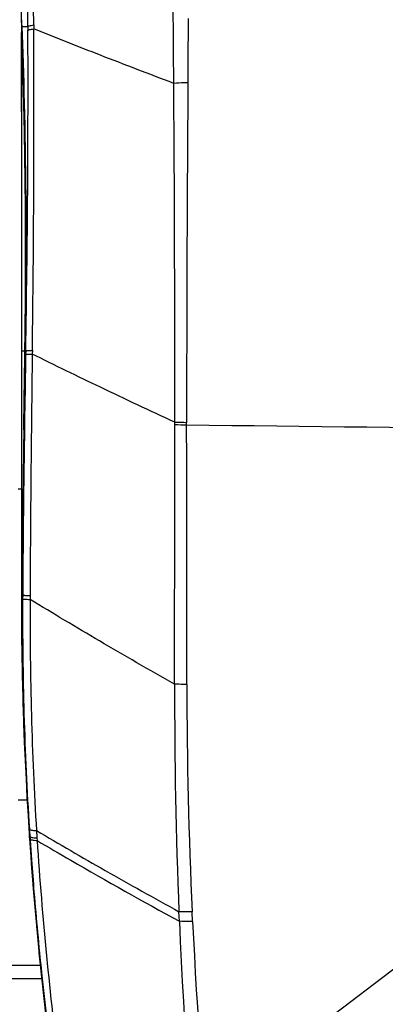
# Model space of a CAD drawing. Header units: millimetres. Extents: x 0 to 420, y 0 to 297.
# Tile 12 of 139: x 93 to 104, y 65 to 95. Entities that reach past the tile are written whole.
import ezdxf

# ---------------------------------------------------------------- set-up
doc = ezdxf.new("R2010")
doc.units = ezdxf.units.MM
doc.header["$LTSCALE"] = 23.1
doc.linetypes.add('DASHED', pattern=[0.2, 0.1, -0.1])
doc.layers.get('0').update_dxf_attribs({"linetype": 'CONTINUOUS'})
for name, color, linetype in [('02___PRT_ALL_AXES', 7, 'CONTINUOUS'), ('06___PRT_ALL_SURFS', 7, 'CONTINUOUS'), ('DIM_PILOTEES', 7, 'CONTINUOUS')]:
    doc.layers.add(name, color=color, linetype=linetype)
doc.styles.get("Standard").update_dxf_attribs({"font": 'txt', "width": 0.7})
doc.dimstyles.new('DIMSTYLE_3', dxfattribs={"dimtxt": 2.5, "dimasz": 3.5, "dimexe": 2, "dimexo": 0, "dimtad": 1, "dimdec": 0, "dimlfac": 5, "dimdsep": 46, "dimtxsty": 'Standard', "dimblk": '_FILLED', "dimblk1": '_FILLED', "dimblk2": '_FILLED', "dimcen": 0.09, "dimazin": 2, "dimtp": 0.8, "dimtm": 0.8, "dimtfac": 1, "dimtdec": 0, "dimtofl": 0, "dimtmove": 0, "dimatfit": 3, "dimldrblk": '_FILLED', "dimfxl": 0, "dimtolj": 1, "dimarcsym": 0})
doc.dimstyles.new('DIMSTYLE_7', dxfattribs={"dimtxt": 2.5, "dimasz": 3.5, "dimexe": 2, "dimexo": 0, "dimtad": 1, "dimdsep": 46, "dimtxsty": 'Standard', "dimblk": '_FILLED', "dimblk1": '_FILLED', "dimblk2": '_FILLED', "dimcen": 0.09, "dimazin": 2, "dimtp": 0.3, "dimtm": 0.3, "dimtfac": 1, "dimtmove": 0, "dimatfit": 2, "dimldrblk": '_FILLED', "dimfxl": 0, "dimtolj": 1, "dimarcsym": 0})

# ---------------------------------------------------------------- blocks, each defined once
blk = doc.blocks.new('_FILLED')
at = {"color": 0, "linetype": 'ByBlock'}
blk.add_solid([(0, 0), (-1, 0.1429), (-1, -0.1429)], dxfattribs=at)
blk = doc.blocks.new('*D5')
at = {"layer": 'DIM_PILOTEES', "color": 2, "linetype": 'Continuous'}
for p, q in [((108.793, 122.884), (47.209, 122.884)), ((49.209, 122.884), (49.209, 76.047)), ((49.209, 29.21), (49.209, 76.047)), ((101.357, 29.21), (47.209, 29.21))]:
    blk.add_line(p, q, dxfattribs=at)
at = {"layer": 'DIM_PILOTEES', "color": 2, "linetype": 'Continuous', "xscale": 3.5, "yscale": 3.5, "zscale": 3.5}
for p, rotation in [((49.209, 122.884), 90.00000000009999), ((49.209, 29.21), 270.0000000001)]:
    blk.add_blockref('_FILLED', p, dxfattribs=dict(at, rotation=rotation))
at = {"layer": 'DIM_PILOTEES', "color": 2, "linetype": 'Continuous', "insert": (46.084, 76.047), "char_height": 2.5, "width": 8.83929, "attachment_point": 2, "rotation": 90, "line_spacing_factor": 0.9}
blk.add_mtext('{\\ftxt;\\W0.0001;\\H0.0001;\\~}{\\ftxt;\\W2.3571428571;\\H2.5; }{\\ftxt;\\W0.0001;\\H0.0001;\\~}', dxfattribs=at)
blk = doc.blocks.new('*D14')
at = {"layer": 'DIM_PILOTEES', "color": 2, "linetype": 'Continuous'}
for p, q in [((120.183, 77.687), (177.003, 120.863)), ((161.532, 109.107), (120.183, 77.687)), ((78.833, 46.267), (120.183, 77.687))]:
    blk.add_line(p, q, dxfattribs=at)
at = {"layer": 'DIM_PILOTEES', "color": 2, "linetype": 'Continuous', "xscale": 3.5, "yscale": 3.5, "zscale": 3.5}
for p, rotation in [((161.532, 109.107), 37.2300217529), ((78.833, 46.267), 217.2300217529)]:
    blk.add_blockref('_FILLED', p, dxfattribs=dict(at, rotation=rotation))
at = {"layer": 'DIM_PILOTEES', "color": 2, "linetype": 'Continuous', "insert": (166.771, 117.013), "char_height": 2.5, "width": 15.71429, "attachment_point": 1, "rotation": 37.23, "line_spacing_factor": 0.9}
blk.add_mtext('{\\ftxt;\\W0.0001;\\H0.0001;\\~}{\\ftxt;\\W0.7857142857;\\H2.5; }{\\ftxt;\\W0.0001;\\H0.0001;\\~}{\\ftxt;\\W0.0001;\\H0.0001;\\~}{\\ftxt;\\W1.3333333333;\\H2.5; }{\\ftxt;\\W0.0001;\\H0.0001;\\~}{\\ftxt;\\W0.0001;\\H0.0001;\\~}{\\ftxt;\\W2.0714285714;\\H2.5; }{\\ftxt;\\W0.0001;\\H0.0001;\\~}', dxfattribs=at)

msp = doc.modelspace()

# ---------------------------------------------------------------- linework, layer by layer
at = {"color": 7, "linetype": 'Continuous'}
for p, q in [((93.2837, 80.3144), (93.1837, 80.3144)), ((93.1837, 70.9144), (93.4584, 70.9144)), ((92.9926, 65.9143), (93.8618, 65.9143)), ((92.5837, 65.5143), (93.9034, 65.5143))]:
    msp.add_line(p, q, dxfattribs=at)
at = {"color": 2, "linetype": 'DASHED'}
msp.add_circle((120.1827, 77.6871), 51.9325, dxfattribs=at)
at = {"color": 7, "linetype": 'Continuous'}
for centre, radius, start, end in [((120.0837, 143.9859), 49.5319, 247.55139, 292.44861), ((119.9651, 1605.1278), 1523.0173, 269.1842728, 270.0044615), ((203.2837, 77.1104), 110, 180.026291, 182.252624), ((203.2837, 77.1104), 110, 184.177039, 184.686353), ((203.2837, 77.1104), 110, 185.644192, 196.348975)]:
    msp.add_arc(centre, radius, start, end, dxfattribs=at)
at = {"layer": '02___PRT_ALL_AXES', "color": 7, "linetype": 'Continuous'}
for start, end in [(184.697862, 184.708933), (185.64497, 196.348975)]:
    msp.add_arc((203.2837, 77.1104), 110, start, end, dxfattribs=at)
at = {"layer": '06___PRT_ALL_SURFS', "color": 7, "linetype": 'Continuous'}
for p, q in [((93.2859, 94.5127), (93.2859, 110.9451)), ((93.2859, 94.5127), (93.2859, 94.5137)), ((93.286, 94.512), (93.2859, 94.5137)), ((93.2859, 94.512), (93.2859, 94.5127)), ((93.2859, 94.512), (93.29, 94.4188)), ((93.2949, 94.3104), (93.286, 94.512)), ((98.3368, 94.1552), (98.3406, 94.5552)), ((93.29, 94.4188), (93.2949, 94.3078)), ((93.2949, 94.3104), (93.2949, 94.3078)), ((93.295, 94.3079), (93.2949, 94.3104)), ((93.2949, 94.3104), (93.4818, 94.3104)), ((93.4818, 94.3104), (93.4822, 94.194)), ((93.6575, 94.3597), (93.658, 94.2428)), ((93.6575, 94.3597), (93.658, 94.2428)), ((93.2874, 94.072), (93.2874, 91.7351)), ((93.2837, 91.7353), (93.2837, 77.1104)), ((93.2874, 91.7353), (93.2885, 84.4977)), ((93.4077, 84.877), (93.4125, 85.2965)), ((93.4077, 84.8771), (93.4081, 84.9056)), ((93.4079, 84.8895), (93.4026, 84.4973)), ((93.4027, 84.4977), (93.4077, 84.8771)), ((93.2885, 84.4977), (93.2875, 77.1497)), ((93.2885, 84.4977), (93.3914, 84.4977)), ((93.392, 84.4987), (93.3914, 84.4977)), ((93.4026, 84.4973), (93.3914, 83.7102)), ((93.3933, 84.4997), (93.392, 84.4987)), ((93.4027, 84.4977), (93.4026, 84.4973)), ((93.4027, 84.4977), (93.4159, 84.4977)), ((93.4159, 84.4977), (93.4139, 84.3879)), ((93.6168, 84.5126), (93.6149, 84.4029)), ((93.6167, 84.5126), (93.6151, 84.4029)), ((97.925, 82.2685), (97.925, 82.3408)), ((98.2825, 82.2648), (98.2824, 82.3372)), ((93.368, 82.1111), (93.3569, 82.1113)), ((93.2879, 81.4578), (93.2877, 79.3311)), ((93.2877, 79.3311), (93.2875, 77.699)), ((93.3315, 79.1109), (93.3203, 79.111)), ((93.2874, 77.1098), (93.2875, 77.1104)), ((93.2874, 77.1098), (93.2875, 77.1104)), ((93.2875, 77.1497), (93.2875, 77.1104)), ((93.2875, 77.1104), (93.2876, 77.0692)), ((93.2875, 77.1104), (93.2875, 77.0693)), ((93.2875, 77.1104), (93.3033, 77.1104)), ((93.3144, 77.0951), (93.3145, 77.1104)), ((93.3145, 77.1104), (93.3145, 77.1105)), ((93.3145, 77.1104), (93.3238, 77.1104)), ((93.3238, 77.1104), (93.3231, 76.9935)), ((93.5485, 77.0956), (93.5477, 76.979)), ((93.5483, 77.0956), (93.5479, 76.979)), ((93.3553, 73.4567), (93.3868, 72.5393)), ((93.5385, 69.6991), (93.5304, 69.8206)), ((93.5313, 69.8069), (93.5312, 69.8072)), ((93.5313, 69.8069), (93.5406, 69.8076)), ((93.5406, 69.8076), (93.5458, 69.7298)), ((93.7416, 69.9853), (93.7559, 69.7617)), ((93.7417, 69.9853), (93.744, 69.948)), ((93.7558, 69.7617), (93.7609, 69.6837)), ((93.5808, 69.0983), (93.5779, 69.1389)), ((93.5872, 69.1395), (93.5902, 69.0991)), ((93.5893, 69.1398), (93.5923, 69.0994)), ((93.5808, 69.0983), (93.5807, 69.0985)), ((98.0627, 67.2401), (98.0506, 67.5317)), ((98.4621, 67.2362), (98.4484, 67.5275))]:
    msp.add_line(p, q, dxfattribs=at)
for points in [[(93.2949, 94.3078), (93.3056, 94.0534), (93.3164, 93.7808), (93.3267, 93.5), (93.3366, 93.2112), (93.3461, 92.9145), (93.3552, 92.6103), (93.3637, 92.2986), (93.3718, 91.9799), (93.3794, 91.6541), (93.3864, 91.3217), (93.3929, 90.9828), (93.3988, 90.6376), (93.4041, 90.2865), (93.4089, 89.9297), (93.413, 89.5674), (93.4164, 89.1999), (93.4193, 88.8274), (93.4214, 88.4502), (93.4229, 88.0686), (93.4236, 87.6828), (93.4237, 87.2932), (93.423, 86.9), (93.4215, 86.5034), (93.4193, 86.1038), (93.4163, 85.7014), (93.4125, 85.2965)], [(93.286, 94.1072), (93.2857, 93.6752), (93.2853, 93.2464), (93.2847, 92.8362), (93.2842, 92.4448), (93.2839, 92.0722), (93.2837, 91.7353)], [(93.2874, 91.5714), (93.2875, 91.0753), (93.2875, 90.5812), (93.2875, 90.0896), (93.2876, 89.6008), (93.2876, 89.115), (93.2879, 87.2097)], [(93.2879, 87.2097), (93.288, 86.7443), (93.2881, 86.2839), (93.2882, 85.8288), (93.2883, 85.3792), (93.2884, 84.9354), (93.2885, 84.4977)], [(93.2885, 84.3798), (93.2884, 84.0059), (93.2879, 81.4578)], [(93.3914, 83.7102), (93.3797, 82.9033), (93.3737, 82.4989), (93.368, 82.1113)], [(93.368, 82.1113), (93.3612, 81.6362), (93.3544, 81.1396), (93.3481, 80.637), (93.3421, 80.1286), (93.3365, 79.6142), (93.3315, 79.111)], [(93.3315, 79.111), (93.3284, 78.7878), (93.3253, 78.4489), (93.3224, 78.11), (93.3196, 77.7712), (93.3169, 77.4323), (93.3145, 77.1105)], [(93.3145, 77.1105), (93.312, 76.2092), (93.3179, 75.2918), (93.3323, 74.3743), (93.3553, 73.4567)], [(93.3868, 72.5393), (93.4268, 71.6223), (93.4754, 70.7059), (93.5313, 69.8069)], [(93.7463, 69.9108), (93.7487, 69.8735), (93.7558, 69.7617)], [(93.5385, 69.6991), (93.5469, 69.5756), (93.5555, 69.4521), (93.5642, 69.3286), (93.573, 69.2052), (93.5808, 69.0983)], [(93.5807, 69.0985), (93.6867, 67.76), (93.8106, 66.4065)], [(93.8106, 66.4065), (93.9513, 65.054), (94.1088, 63.7024), (94.2832, 62.352), (94.4744, 61.0028), (94.6825, 59.6551), (94.9074, 58.309), (95.1493, 56.9646), (95.408, 55.622), (95.6838, 54.2815), (95.9764, 52.9431), (96.2861, 51.607), (96.6128, 50.2735), (96.9565, 48.9426), (97.3172, 47.6145), (97.6951, 46.2894)]]:
    msp.add_lwpolyline(points, dxfattribs=at)
for centre, radius, start, end in [((-2125.318, 75.4042), 2223.2791, 0.4832168, 0.9614475), ((-3516.2949, 81.3704), 3609.7999, 0.2053878, 0.470049), ((-5166.5816, 70.526), 5260.293, 0.2596006, 0.4414716), ((-361.4808, 92.4564), 454.9664, 358.997666, 0.218822), ((-435.6598, 91.6274), 529.3243, 359.229849, 0.283098), ((97.2684, 94.2453), 3.9848, 181.98667, 182.49324), ((-1215.4231, 83.4065), 1313.3485, 359.9535099, 0.4007999), ((1232.4027, 82.9499), 1134.1205, 179.5120439, 180.0309506), ((94.7323, 84.3797), 1.4486, 175.32839, 179.99608), ((753.7635, 72.5751), 660.4552, 178.9751609, 179.6065495), ((778.3639, 74.489), 684.8206, 179.1705253, 179.7819223), ((98.5798, 129.5123), 47.176, 269.20471, 269.63878), ((98.5632, 126.6688), 44.4049, 269.17645, 269.63777), ((670.3343, 73.5812), 577.0405, 179.1529915, 179.4509224), ((670.3452, 73.5812), 577.0402, 179.1529915, 179.4509225), ((973.4787, 70.6368), 880.1992, 179.4483733, 179.5786039), ((972.135, 70.6499), 878.8442, 179.4483732, 179.5788046), ((93.492, 77.1102), 0.2083, 169.06229, 179.93963), ((203.2837, 77.1104), 110, 180, 198.522393), ((93.5112, 77.0691), 0.2275, 169.69784, 179.97087), ((203.0981, 77.1034), 109.8106, 180.01781, 181.39623), ((191.9269, 76.386), 98.6262, 179.579143, 181.137689), ((192.0427, 76.3875), 98.7308, 179.589383, 181.963042), ((192.2478, 76.3924), 98.9266, 179.651819, 183.686852), ((199.1471, 76.4055), 105.6008, 179.68883, 183.485579), ((178.3755, 76.1357), 85.0725, 181.150399, 182.10888), ((261.6532, 74.1397), 163.736, 179.90256, 182.312957), ((248.7252, 74.4662), 150.4369, 180.023363, 182.643643), ((190.5666, 76.5627), 97.2711, 182.095928, 182.488565), ((192.1975, 76.3915), 98.8856, 181.962246, 182.348447), ((192.1659, 76.3894), 98.854, 182.348024, 183.810117), ((189.8439, 76.2347), 96.5175, 183.685216, 183.818167), ((206.5879, 77.3521), 113.3081, 183.818159, 184.156776), ((203.3385, 77.1342), 110.0421, 183.858197, 184.16629), ((203.265, 77.1095), 109.9764, 184.17738, 184.68677), ((203.3531, 77.1353), 110.0567, 184.18737, 184.696347), ((203.2862, 77.1112), 109.9976, 184.686757, 184.882793), ((203.3402, 77.1342), 110.0438, 184.696329, 185.974063), ((203.2906, 77.1115), 110.002, 184.882783, 185.965049), ((252.7884, 73.7537), 154.8628, 182.410597, 189.589384), ((265.8676, 75.3427), 167.6017, 182.772352, 188.43626), ((203.2808, 77.1107), 109.9922, 185.965131, 196.351207), ((203.3695, 77.138), 110.0733, 185.97448, 196.351942)]:
    msp.add_arc(centre, radius, start, end, dxfattribs=at)
for points in [[(93.3016, 94.1476), (93.2919, 94.1369), (93.286, 94.1216), (93.286, 94.1072)], [(97.8933, 92.5936), (97.8898, 93.1139), (97.8861, 93.6342), (97.882, 94.1545)], [(98.3234, 92.6084), (98.3275, 93.124), (98.332, 93.6396), (98.3368, 94.1552)], [(93.2837, 91.7353), (93.2837, 92.5259), (93.2858, 93.3166), (93.286, 94.1072)]]:
    msp.add_open_spline(points, degree=3, dxfattribs=at)
for points, knots in [([(93.286, 94.1072), (93.2861, 94.11), (93.2877, 94.1219), (93.2951, 94.1326), (93.302, 94.1385)], [0, 0, 0, 0, 0.2404527, 1, 1, 1, 1]), ([(93.4081, 84.9056), (93.4191, 85.8021), (93.4291, 87.5372), (93.4127, 90.0263), (93.3697, 92.264), (93.323, 93.6629), (93.295, 94.3079)], [0, 0, 0, 0, 0.2860191, 0.5535265, 0.7940512, 1, 1, 1, 1]), ([(93.4818, 94.3104), (93.4839, 94.3166), (93.5022, 94.3276), (93.5366, 94.3386), (93.5913, 94.3503), (93.6334, 94.3566), (93.6575, 94.3597)], [0, 0, 0, 0, 0.106552, 0.307108, 0.6066131, 1, 1, 1, 1]), ([(93.4822, 94.194), (93.4831, 94.1966), (93.4877, 94.2019), (93.5041, 94.2115), (93.5377, 94.2221), (93.5915, 94.2334), (93.6339, 94.2396), (93.658, 94.2428)], [0, 0, 0, 0, 0.0437039, 0.1076034, 0.3077743, 0.6069462, 1, 1, 1, 1]), ([(97.8933, 92.5936), (97.152, 92.8738), (95.7369, 93.415), (94.3279, 93.9719), (93.658, 94.2428)], [0, 0, 0, 0, 0.523084, 1, 1, 1, 1]), ([(93.3035, 94.1031), (93.301, 94.1011), (93.2927, 94.0927), (93.2876, 94.0807), (93.2874, 94.072)], [0, 0, 0, 0, 0.2683213, 1, 1, 1, 1]), ([(93.3914, 84.4977), (93.4043, 85.4108), (93.4174, 87.1794), (93.4039, 89.7162), (93.3622, 91.9946), (93.3156, 93.4173), (93.2874, 94.072)], [0, 0, 0, 0, 0.2861152, 0.5540489, 0.7947208, 1, 1, 1, 1]), ([(98.3234, 92.6084), (98.2846, 92.6083), (98.1411, 92.6067), (97.9977, 92.6013), (97.8933, 92.5936)], [0, 0, 0, 0, 0.270577, 1, 1, 1, 1]), ([(93.3569, 82.1113), (93.3598, 82.3109), (93.3715, 83.1064), (93.3829, 83.9018), (93.3914, 84.4977)], [0, 0, 0, 0, 0.2509522, 1, 1, 1, 1]), ([(93.368, 82.1113), (93.371, 82.3109), (93.3827, 83.1063), (93.3942, 83.9018), (93.4027, 84.4977)], [0, 0, 0, 0, 0.2509133, 1, 1, 1, 1]), ([(93.4026, 84.5026), (93.4016, 84.5024), (93.3984, 84.5017), (93.3952, 84.5008), (93.3933, 84.4997)], [0, 0, 0, 0, 0.3143533, 1, 1, 1, 1]), ([(93.4139, 84.3879), (93.4153, 84.3893), (93.4213, 84.3909), (93.4324, 84.3932), (93.4498, 84.3951), (93.4725, 84.3971), (93.5009, 84.3988), (93.549, 84.4011), (93.5877, 84.4022), (93.6151, 84.4029)], [0, 0, 0, 0, 0.0294348, 0.086634, 0.1721368, 0.28556, 0.4261625, 0.5929347, 1, 1, 1, 1]), ([(93.4159, 84.4977), (93.4173, 84.4991), (93.4233, 84.5007), (93.4344, 84.5029), (93.4517, 84.5049), (93.4744, 84.5068), (93.5027, 84.5086), (93.5507, 84.5108), (93.5893, 84.512), (93.6167, 84.5126)], [0, 0, 0, 0, 0.0294615, 0.0866708, 0.1721738, 0.2855906, 0.4261828, 0.5929441, 1, 1, 1, 1]), ([(97.925, 82.3408), (97.1731, 82.6881), (95.7309, 83.3639), (94.2989, 84.0612), (93.6151, 84.4029)], [0, 0, 0, 0, 0.5200479, 1, 1, 1, 1]), ([(97.9174, 74.4181), (97.918, 75.0715), (97.9205, 77.6883), (97.923, 80.3051), (97.925, 82.2685)], [0, 0, 0, 0, 0.249699, 1, 1, 1, 1]), ([(98.2883, 74.4049), (98.2879, 75.059), (98.2865, 77.679), (98.2839, 80.299), (98.2825, 82.2648)], [0, 0, 0, 0, 0.2496911, 1, 1, 1, 1]), ([(93.3144, 77.1095), (93.3118, 77.1096), (93.3083, 77.1102), (93.3042, 77.1098), (93.3033, 77.1104)], [0, 0, 0, 0, 0.7151503, 1, 1, 1, 1]), ([(93.3231, 76.9935), (93.3247, 76.9923), (93.3313, 76.9913), (93.3436, 76.9893), (93.3629, 76.9877), (93.3884, 76.9858), (93.4201, 76.9841), (93.474, 76.9815), (93.5172, 76.98), (93.5479, 76.979)], [0, 0, 0, 0, 0.0274885, 0.083982, 0.1694372, 0.2832448, 0.4244907, 0.5919897, 1, 1, 1, 1]), ([(93.3238, 77.1104), (93.3255, 77.1092), (93.3321, 77.1082), (93.3444, 77.1062), (93.3636, 77.1045), (93.3891, 77.1026), (93.4208, 77.1008), (93.4745, 77.0982), (93.5177, 77.0966), (93.5483, 77.0956)], [0, 0, 0, 0, 0.0275116, 0.084013, 0.1694681, 0.2832704, 0.4245081, 0.5919985, 1, 1, 1, 1]), ([(97.9174, 74.4181), (97.157, 74.847), (95.6921, 75.6865), (94.2426, 76.5525), (93.5479, 76.979)], [0, 0, 0, 0, 0.5171324, 1, 1, 1, 1]), ([(93.3315, 74.426), (93.3287, 74.4262), (93.3254, 74.4269), (93.3207, 74.4268), (93.3201, 74.4277)], [0, 0, 0, 0, 0.7083429, 1, 1, 1, 1]), ([(98.2883, 74.4049), (98.2552, 74.4053), (98.1315, 74.4077), (98.0078, 74.4125), (97.9174, 74.4181)], [0, 0, 0, 0, 0.2677185, 1, 1, 1, 1]), ([(93.3956, 72.3369), (93.3935, 72.3371), (93.3913, 72.3375), (93.3873, 72.3383), (93.3872, 72.3391)], [0, 0, 0, 0, 0.7161395, 1, 1, 1, 1]), ([(93.526, 70.031), (93.5271, 70.0279), (93.533, 70.0217), (93.5535, 70.0109), (93.5949, 70.0006), (93.6608, 69.9911), (93.7124, 69.987), (93.7417, 69.9853)], [0, 0, 0, 0, 0.0443423, 0.1085885, 0.3093763, 0.6087131, 1, 1, 1, 1]), ([(93.5406, 69.8076), (93.5418, 69.8044), (93.5476, 69.7981), (93.5681, 69.7873), (93.6094, 69.7769), (93.6752, 69.7674), (93.7267, 69.7634), (93.7558, 69.7617)], [0, 0, 0, 0, 0.0446716, 0.1090978, 0.3099376, 0.6090717, 1, 1, 1, 1]), ([(93.5458, 69.7298), (93.547, 69.7266), (93.5528, 69.7203), (93.5733, 69.7094), (93.6146, 69.699), (93.6803, 69.6895), (93.7317, 69.6855), (93.7608, 69.6837)], [0, 0, 0, 0, 0.0448111, 0.1093139, 0.310177, 0.6092258, 1, 1, 1, 1]), ([(93.7417, 69.9853), (94.4292, 69.5774), (95.8596, 68.7489), (97.3029, 67.9431), (98.0506, 67.5317)], [0, 0, 0, 0, 0.4836572, 1, 1, 1, 1]), ([(93.7608, 69.6837), (94.098, 69.4842), (95.5217, 68.6518), (96.9605, 67.8453), (98.0627, 67.2401)], [0, 0, 0, 0, 0.2375407, 1, 1, 1, 1]), ([(93.7608, 69.6837), (93.913, 67.3547), (94.3644, 62.7178), (95.4778, 55.8414), (97.0119, 49.0926), (98.308, 44.6801), (99.0195, 42.5043)], [0, 0, 0, 0, 0.2523038, 0.5032288, 0.7525316, 1, 1, 1, 1]), ([(93.5779, 69.136), (93.5772, 69.1361), (93.5756, 69.1366), (93.573, 69.1374), (93.573, 69.1386)], [0, 0, 0, 0, 0.3850787, 1, 1, 1, 1]), ([(98.4484, 67.5275), (98.4128, 67.5265), (98.2802, 67.524), (98.1475, 67.526), (98.0506, 67.5317)], [0, 0, 0, 0, 0.2683138, 1, 1, 1, 1]), ([(98.4621, 67.2362), (98.4263, 67.2351), (98.2932, 67.2324), (98.1599, 67.2343), (98.0627, 67.2401)], [0, 0, 0, 0, 0.2684038, 1, 1, 1, 1])]:
    msp.add_open_spline(points, degree=3, knots=knots, dxfattribs=at)

# ---------------------------------------------------------------- dimensions: what is measured, and where the dimension line sits
at = {"layer": 'DIM_PILOTEES', "color": 2, "linetype": 'Continuous'}
dim = msp.add_diameter_dim_2p(p1=(161.5321, 109.1071), p2=(78.8334, 46.267), text='{\\ftxt;\\W0.0001;\\H0.0001;\\~}{\\ftxt;\\W0.7857142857;\\H2.5; }{\\ftxt;\\W0.0001;\\H0.0001;\\~}{\\ftxt;\\W0.0001;\\H0.0001;\\~}{\\ftxt;\\W1.3333333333;\\H2.5; }{\\ftxt;\\W0.0001;\\H0.0001;\\~}{\\ftxt;\\W0.0001;\\H0.0001;\\~}{\\ftxt;\\W2.0714285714;\\H2.5; }{\\ftxt;\\W0.0001;\\H0.0001;\\~}', dimstyle='DIMSTYLE_7', override={"dimpost": '<>'}, dxfattribs=at)
dim.commit()
dim.dimension.update_dxf_attribs({"geometry": '*D14', "text_midpoint": (172.5015, 118.2274), "dimtype": 163})
dim = msp.add_linear_dim(base=(49.2095, 122.8839), p1=(101.3572, 29.2102), p2=(108.7931, 122.8839), angle=90, text='{\\ftxt;\\W0.0001;\\H0.0001;\\~}{\\ftxt;\\W2.3571428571;\\H2.5; }{\\ftxt;\\W0.0001;\\H0.0001;\\~}', dimstyle='DIMSTYLE_3', dxfattribs=at)
dim.commit()
dim.dimension.update_dxf_attribs({"geometry": '*D5', "text_midpoint": (49.2095, 75.6899), "dimtype": 160})

doc.saveas('drawing.dxf')
